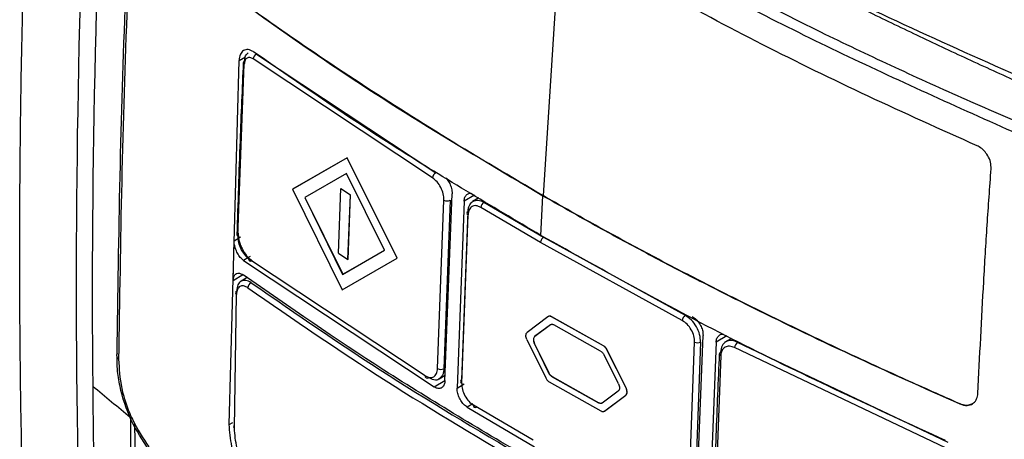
# Model space of a CAD drawing. Header units: millimetres. Extents: x -0.57 to 0.95, y -0.4 to 0.71.
# Tile 243 of 256: x 0.6676 to 0.7125, y 0.3849 to 0.404. Entities that reach past the tile are written whole.
import ezdxf

# ---------------------------------------------------------------- set-up
doc = ezdxf.new("R2010")
doc.units = ezdxf.units.MM
doc.layers.add('FORMAT', color=7, linetype='Continuous')

msp = doc.modelspace()

# ---------------------------------------------------------------- linework, layer by layer
at = {"layer": 'FORMAT', "color": 7, "linetype": 'Continuous', "lineweight": 25}
for p, q in [((0.692249, 0.407881), (0.69148, 0.395989)), ((0.677177, 0.385549), (0.677626, 0.402148)), ((0.677626, 0.402148), (0.67792, 0.402322)), ((0.686445, 0.396796), (0.67827, 0.40222)), ((0.678423, 0.402446), (0.686589, 0.397028)), ((0.677574, 0.394135), (0.677866, 0.401987)), ((0.682547, 0.397706), (0.68007, 0.396276)), ((0.682554, 0.39771), (0.680077, 0.396281)), ((0.682554, 0.39771), (0.682547, 0.397706)), ((0.684828, 0.393136), (0.682547, 0.397706)), ((0.684835, 0.39314), (0.682554, 0.39771)), ((0.682517, 0.396995), (0.68062, 0.395901)), ((0.684257, 0.3935), (0.682517, 0.396995)), ((0.680077, 0.396281), (0.68007, 0.396276)), ((0.68007, 0.396276), (0.682323, 0.39169)), ((0.682155, 0.393362), (0.682265, 0.396312)), ((0.682272, 0.396316), (0.682265, 0.396312)), ((0.682265, 0.396312), (0.682699, 0.396025)), ((0.682272, 0.396316), (0.682707, 0.396029)), ((0.68062, 0.395901), (0.682345, 0.392396)), ((0.680627, 0.395905), (0.682352, 0.3924)), ((0.682589, 0.393075), (0.682699, 0.396025)), ((0.682596, 0.393079), (0.682707, 0.396029)), ((0.682707, 0.396029), (0.682699, 0.396025)), ((0.686672, 0.388099), (0.68696, 0.395786)), ((0.687247, 0.395774), (0.686959, 0.38809)), ((0.687011, 0.387547), (0.687332, 0.396067)), ((0.688355, 0.396012), (0.687882, 0.395731)), ((0.688554, 0.395891), (0.688258, 0.395716)), ((0.691382, 0.394175), (0.691472, 0.395985)), ((0.69148, 0.395989), (0.691472, 0.395985)), ((0.687882, 0.395731), (0.68756, 0.387211)), ((0.691366, 0.39385), (0.688647, 0.395451)), ((0.688789, 0.395684), (0.691506, 0.394085)), ((0.687772, 0.387426), (0.688061, 0.395113)), ((0.687776, 0.387582), (0.688064, 0.395266)), ((0.677404, 0.393932), (0.6777, 0.394107)), ((0.691506, 0.394085), (0.697956, 0.390528)), ((0.677388, 0.393351), (0.677404, 0.393932)), ((0.682345, 0.392396), (0.684257, 0.3935)), ((0.682352, 0.3924), (0.684265, 0.393504)), ((0.697823, 0.39029), (0.691366, 0.39385)), ((0.677371, 0.392688), (0.677388, 0.393351)), ((0.678023, 0.393148), (0.67783, 0.393034)), ((0.678132, 0.393213), (0.678048, 0.393163)), ((0.686106, 0.387772), (0.678064, 0.393109)), ((0.682155, 0.393362), (0.682589, 0.393075)), ((0.682323, 0.39169), (0.684828, 0.393136)), ((0.682596, 0.393079), (0.682589, 0.393075)), ((0.684835, 0.39314), (0.684828, 0.393136)), ((0.677358, 0.392108), (0.677371, 0.392688)), ((0.67783, 0.393034), (0.686516, 0.387262)), ((0.677807, 0.392374), (0.677358, 0.392108)), ((0.677996, 0.392247), (0.677679, 0.39206)), ((0.682352, 0.3924), (0.682345, 0.392396)), ((0.677416, 0.385381), (0.677507, 0.391481)), ((0.691706, 0.390464), (0.690759, 0.389747)), ((0.691878, 0.390464), (0.691871, 0.390459)), ((0.694231, 0.389132), (0.691871, 0.390459)), ((0.694238, 0.389136), (0.691878, 0.390464)), ((0.691813, 0.390097), (0.691097, 0.389555)), ((0.69182, 0.390101), (0.691104, 0.389559)), ((0.694102, 0.388898), (0.691978, 0.390092)), ((0.691104, 0.389559), (0.691097, 0.389555)), ((0.69845, 0.38109), (0.69877, 0.38961)), ((0.69985, 0.389588), (0.699367, 0.389301)), ((0.700061, 0.389474), (0.699764, 0.389298)), ((0.690747, 0.389421), (0.691601, 0.387674)), ((0.691091, 0.389232), (0.691084, 0.389228)), ((0.691084, 0.389228), (0.691731, 0.387908)), ((0.691091, 0.389232), (0.691738, 0.387912)), ((0.694238, 0.389136), (0.694231, 0.389132)), ((0.698097, 0.38162), (0.698385, 0.389307)), ((0.698661, 0.389302), (0.698373, 0.381619)), ((0.699367, 0.389301), (0.699047, 0.380782)), ((0.709827, 0.384485), (0.700211, 0.389055)), ((0.709947, 0.384729), (0.700341, 0.389294)), ((0.694918, 0.387405), (0.694262, 0.38872)), ((0.694398, 0.388958), (0.694391, 0.388953)), ((0.695261, 0.387215), (0.694391, 0.388953)), ((0.695268, 0.387219), (0.694398, 0.388958)), ((0.699579, 0.388689), (0.699292, 0.381003)), ((0.686742, 0.387627), (0.68702, 0.387791)), ((0.691738, 0.387912), (0.691731, 0.387908)), ((0.691897, 0.387733), (0.691889, 0.387728)), ((0.691889, 0.387728), (0.694013, 0.386534)), ((0.691897, 0.387733), (0.69402, 0.386538)), ((0.686516, 0.387262), (0.687011, 0.387555)), ((0.68756, 0.387211), (0.687888, 0.387405)), ((0.691759, 0.387494), (0.694119, 0.386166)), ((0.695268, 0.387219), (0.695261, 0.387215)), ((0.69418, 0.38653), (0.694906, 0.387078)), ((0.694286, 0.386163), (0.695248, 0.386889)), ((0.694294, 0.386167), (0.695255, 0.386893)), ((0.695255, 0.386893), (0.695248, 0.386889)), ((0.688286, 0.386491), (0.688027, 0.386337)), ((0.688027, 0.386337), (0.691089, 0.384528)), ((0.691027, 0.384826), (0.688308, 0.386427)), ((0.69402, 0.386538), (0.694013, 0.386534)), ((0.710482, 0.386488), (0.710475, 0.386484)), ((0.694294, 0.386167), (0.694286, 0.386163)), ((0.673122, 0.371948), (0.672879, 0.385594)), ((0.677177, 0.385549), (0.677337, 0.385644))]:
    msp.add_line(p, q, dxfattribs=at)
for centre, radius, start, end in [((0.677902, 0.402057), 7.86557788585e-05, 106.457748, 242.731278), ((0.678556, 0.402192), 0.000286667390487, 117.500066, 174.335441), ((0.686745, 0.39677), 0.000301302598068, 121.138241, 174.985847), ((0.687116, 0.396067), 0.000321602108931, 241.142229, 294.204814), ((0.688951, 0.395426), 0.000305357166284, 122.081647, 175.154046), ((0.688089, 0.395189), 8.04786155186e-05, 107.669746, 249.998623), ((0.677619, 0.394212), 8.89618922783e-05, 181.616284, 240.004109), ((0.678161, 0.393095), 9.84196708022e-05, 172.050534, 299.873252), ((0.678315, 0.39176), 0.000285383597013, 117.421403, 175.449924), ((0.677547, 0.391553), 8.21414062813e-05, 108.133579, 241.16578), ((0.698146, 0.390266), 0.0003231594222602, 125.9119, 175.822505), ((0.698528, 0.389599), 0.0003249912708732, 243.875263, 294.027029), ((0.700538, 0.389032), 0.0003282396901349, 126.917699, 175.99401), ((0.672241, 0.388691), 0.0001943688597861, 152.150609, 239.075015), ((0.699598, 0.38877), 8.28308648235e-05, 109.262093, 256.97295), ((0.686197, 0.387756), 9.25117122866e-05, 169.927175, 308.169704), ((0.686823, 0.388375), 0.0003153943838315, 241.249108, 295.450213), ((0.687802, 0.387503), 8.28208024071e-05, 108.72532, 248.881941), ((0.688397, 0.38641), 9.06232590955e-05, 169.157973, 308.941171), ((0.677455, 0.385453), 8.16906999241e-05, 118.835865, 241.533265)]:
    msp.add_arc(centre, radius, start, end, dxfattribs=at)
for points, knots in [([(0.6685514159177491, 0.3647936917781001), (0.6683241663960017, 0.3682624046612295), (0.6680466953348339, 0.3735054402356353), (0.667803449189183, 0.3805730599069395), (0.667684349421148, 0.3859114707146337), (0.6676285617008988, 0.3912868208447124), (0.6676360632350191, 0.3966983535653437), (0.6677068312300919, 0.4021453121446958), (0.6678408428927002, 0.4076269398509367), (0.6680380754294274, 0.4131424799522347), (0.6682985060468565, 0.4186911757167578), (0.6686221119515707, 0.4242722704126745), (0.6689444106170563, 0.4289495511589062), (0.6692338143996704, 0.4327068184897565), (0.6694666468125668, 0.4355323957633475), (0.6697152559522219, 0.4383655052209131), (0.6699796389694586, 0.4412060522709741), (0.6702597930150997, 0.4440539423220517), (0.6705063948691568, 0.4464332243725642), (0.6707115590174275, 0.4483402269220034), (0.670869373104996, 0.4497722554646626), (0.6710311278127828, 0.4512060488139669), (0.6711415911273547, 0.4521630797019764), (0.6711974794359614, 0.4526418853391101)], [0, 0, 0, 0, 0.125, 0.1875, 0.25, 0.3125, 0.375, 0.4375, 0.5, 0.5625, 0.625, 0.6875, 0.75, 0.78125, 0.8125, 0.84375, 0.875, 0.90625, 0.9375, 0.953125, 0.96875, 0.984375, 1, 1, 1, 1]), ([(0.6720691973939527, 0.3887813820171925), (0.672147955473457, 0.3941655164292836), (0.6723054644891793, 0.4049332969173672), (0.673101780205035, 0.4160328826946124), (0.673499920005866, 0.4215824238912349)], [0, 0, 0, 0, 0.5000226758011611, 1, 1, 1, 1]), ([(0.6735703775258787, 0.4213391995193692), (0.6731724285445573, 0.4157865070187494), (0.6723765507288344, 0.4046814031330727), (0.6722196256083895, 0.3939096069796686), (0.6721411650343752, 0.3885238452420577)], [0, 0, 0, 0, 0.5000126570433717, 1, 1, 1, 1]), ([(0.6937502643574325, 0.4110552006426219), (0.6940963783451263, 0.410856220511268), (0.6947891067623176, 0.4104579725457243), (0.6958379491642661, 0.4098656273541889), (0.6968948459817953, 0.4092764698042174), (0.697960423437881, 0.4086909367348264), (0.6990344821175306, 0.4081089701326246), (0.7001170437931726, 0.4075306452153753), (0.7012080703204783, 0.4069560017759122), (0.7023075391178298, 0.4063850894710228), (0.7034154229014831, 0.4058179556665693), (0.704531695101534, 0.4052546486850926), (0.7056563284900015, 0.4046952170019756), (0.706789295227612, 0.4041397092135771), (0.7079305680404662, 0.40358817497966), (0.7090801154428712, 0.4030406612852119), (0.7102379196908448, 0.4024972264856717), (0.7114039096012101, 0.4019578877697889), (0.7125782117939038, 0.4014228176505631), (0.7137602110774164, 0.400891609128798), (0.7145542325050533, 0.4005414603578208), (0.71495151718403, 0.4003662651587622)], [0, 0, 0, 0, 0.0519599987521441, 0.1039951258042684, 0.1561053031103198, 0.2082904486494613, 0.2605504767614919, 0.3128852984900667, 0.3652948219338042, 0.4177789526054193, 0.4703375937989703, 0.5229706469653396, 0.5756780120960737, 0.6284595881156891, 0.6813152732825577, 0.7342449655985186, 0.7872485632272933, 0.8403259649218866, 0.8934770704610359, 0.9467017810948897, 0.9999999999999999, 0.9999999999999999, 0.9999999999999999, 0.9999999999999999]), ([(0.69385601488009, 0.4111162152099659), (0.6972453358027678, 0.4092305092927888), (0.7040238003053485, 0.4054591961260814), (0.7114964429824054, 0.40216677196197), (0.7152326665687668, 0.4005206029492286)], [0, 0, 0, 0, 0.500013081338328, 1, 1, 1, 1]), ([(0.6925282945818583, 0.4096157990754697), (0.6963269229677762, 0.4075167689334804), (0.7011206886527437, 0.4048678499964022), (0.707305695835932, 0.4019307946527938), (0.710543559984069, 0.4004502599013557), (0.7127799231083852, 0.399489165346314), (0.7139036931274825, 0.3990062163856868)], [0, 0, 0, 0, 0.5591214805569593, 0.7055960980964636, 0.8520623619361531, 1, 1, 1, 1]), ([(0.7136851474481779, 0.3985394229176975), (0.7122836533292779, 0.399164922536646), (0.7094803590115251, 0.4004160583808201), (0.70538828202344, 0.4023096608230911), (0.6995608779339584, 0.4051696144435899), (0.6953216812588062, 0.4075322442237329), (0.6923453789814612, 0.4091910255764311)], [0, 0, 0, 0, 0.1866506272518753, 0.3733420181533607, 0.5600290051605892, 1, 1, 1, 1]), ([(0.7112594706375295, 0.3982609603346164), (0.7095969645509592, 0.3990076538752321), (0.706271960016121, 0.4005010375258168), (0.6998330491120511, 0.403648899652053), (0.6952782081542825, 0.4061855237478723), (0.6922420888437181, 0.4078763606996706)], [0, 0, 0, 0, 0.2500553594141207, 0.5001095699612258, 1, 1, 1, 1]), ([(0.6749135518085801, 0.4068912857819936), (0.6767655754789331, 0.4055331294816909), (0.6802847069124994, 0.4029524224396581), (0.6858303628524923, 0.3993233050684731), (0.6895906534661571, 0.3970981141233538), (0.6914724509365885, 0.3959845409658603)], [0, 0, 0, 0, 0.3569015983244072, 0.6781682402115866, 1, 1, 1, 1]), ([(0.6914795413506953, 0.3959887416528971), (0.6900126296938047, 0.3968510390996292), (0.6870788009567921, 0.3985756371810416), (0.6828682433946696, 0.4012684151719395), (0.6787897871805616, 0.4040298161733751), (0.6762108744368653, 0.4059399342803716), (0.6749207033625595, 0.4068955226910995)], [0, 0, 0, 0, 0.2500291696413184, 0.500059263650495, 0.7498910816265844, 0.9999999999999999, 0.9999999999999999, 0.9999999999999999, 0.9999999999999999]), ([(0.6782983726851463, 0.4025357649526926), (0.6782529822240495, 0.4025641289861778), (0.6781642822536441, 0.4026195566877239), (0.6780001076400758, 0.4026621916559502), (0.6778233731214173, 0.4026273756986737), (0.6776685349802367, 0.402453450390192), (0.6776399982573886, 0.4022504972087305), (0.6776255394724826, 0.4021476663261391)], [0, 0, 0, 0, 0.1367654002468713, 0.2672607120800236, 0.5085095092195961, 0.7509750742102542, 0.9999999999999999, 0.9999999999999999, 0.9999999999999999, 0.9999999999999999]), ([(0.6778796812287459, 0.4021328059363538), (0.6778898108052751, 0.4022171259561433), (0.6779098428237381, 0.4023838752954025), (0.6780022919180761, 0.4024620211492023), (0.678047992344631, 0.4025006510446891)], [0, 0, 0, 0, 0.5056692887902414, 1, 1, 1, 1]), ([(0.6913817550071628, 0.3941745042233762), (0.6891009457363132, 0.3955239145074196), (0.684556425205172, 0.39821261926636), (0.6803791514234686, 0.4010983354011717), (0.6782983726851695, 0.4025357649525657)], [0, 0, 0, 0, 0.5018811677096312, 1, 1, 1, 1]), ([(0.6778213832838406, 0.4020615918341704), (0.677769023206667, 0.4008729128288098), (0.677653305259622, 0.3982458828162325), (0.6775734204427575, 0.3956376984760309), (0.6775296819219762, 0.3942096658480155)], [0, 0, 0, 0, 0.4524801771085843, 1, 1, 1, 1]), ([(0.678270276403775, 0.402220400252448), (0.6782201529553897, 0.4022479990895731), (0.6781199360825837, 0.4023031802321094), (0.6779881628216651, 0.4022776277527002), (0.6778922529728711, 0.4021733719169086), (0.6778747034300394, 0.4020494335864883), (0.6778659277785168, 0.4019874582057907)], [0, 0, 0, 0, 0.2500118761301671, 0.499873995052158, 0.7499119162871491, 0.9999999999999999, 0.9999999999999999, 0.9999999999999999, 0.9999999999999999]), ([(0.7118996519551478, 0.3972140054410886), (0.7118972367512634, 0.3973116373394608), (0.7118923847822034, 0.3975077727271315), (0.7117641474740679, 0.3978050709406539), (0.7115793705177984, 0.3980476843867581), (0.7114019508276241, 0.3981919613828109), (0.7112926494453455, 0.3982448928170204), (0.7112594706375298, 0.3982609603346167)], [0, 0, 0, 0, 0.2403105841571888, 0.4827664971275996, 0.6958507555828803, 0.9076744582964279, 1, 1, 1, 1]), ([(0.7112912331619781, 0.3869547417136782), (0.7113794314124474, 0.3886565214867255), (0.7115117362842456, 0.3912093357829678), (0.7117111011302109, 0.394640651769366), (0.711836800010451, 0.396356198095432), (0.7118996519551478, 0.3972140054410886)], [0, 0, 0, 0, 0.499947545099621, 0.7499638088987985, 1, 1, 1, 1]), ([(0.6869602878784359, 0.3957857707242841), (0.6869558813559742, 0.3958788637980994), (0.6869470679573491, 0.3960650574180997), (0.6868318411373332, 0.39636509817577), (0.6866582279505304, 0.3966324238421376), (0.686515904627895, 0.3967416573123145), (0.6864447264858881, 0.396796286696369)], [0, 0, 0, 0, 0.2498276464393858, 0.4996753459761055, 0.7497797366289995, 1, 1, 1, 1]), ([(0.6870497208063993, 0.3968044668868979), (0.6870933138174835, 0.3967510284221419), (0.6871846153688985, 0.3966391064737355), (0.6872814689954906, 0.3964248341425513), (0.687331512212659, 0.3962251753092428), (0.6873321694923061, 0.3961121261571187), (0.6873324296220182, 0.3960673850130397)], [0, 0, 0, 0, 0.2557820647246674, 0.535712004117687, 0.8162500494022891, 1, 1, 1, 1]), ([(0.6878821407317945, 0.3957313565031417), (0.6878905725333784, 0.3957944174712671), (0.6879074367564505, 0.3959205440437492), (0.6879995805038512, 0.3960440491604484), (0.6881143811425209, 0.3961046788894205), (0.6882040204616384, 0.3960880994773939), (0.6882409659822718, 0.3960812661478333)], [0, 0, 0, 0, 0.2704023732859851, 0.54082462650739, 0.8107474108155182, 1, 1, 1, 1]), ([(0.6882882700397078, 0.3957334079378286), (0.6883624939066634, 0.3957605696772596), (0.6885109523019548, 0.3958148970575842), (0.6886961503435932, 0.3957277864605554), (0.6887887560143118, 0.395684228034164)], [0, 0, 0, 0, 0.4999640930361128, 1, 1, 1, 1]), ([(0.6914724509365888, 0.3959845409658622), (0.6922207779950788, 0.3955573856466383), (0.6937176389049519, 0.3947029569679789), (0.6960085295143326, 0.3934587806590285), (0.6983322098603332, 0.3922391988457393), (0.7014781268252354, 0.3906482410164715), (0.7054901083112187, 0.3887122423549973), (0.7088127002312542, 0.3872269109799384), (0.7104749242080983, 0.3864838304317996)], [0, 0, 0, 0, 0.1249768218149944, 0.2499881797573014, 0.3749649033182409, 0.4999756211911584, 0.7498481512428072, 1, 1, 1, 1]), ([(0.7104820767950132, 0.3864880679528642), (0.7096485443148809, 0.3868577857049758), (0.7079812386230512, 0.3875973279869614), (0.7055220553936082, 0.3887284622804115), (0.7030937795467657, 0.3898779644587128), (0.7007007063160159, 0.3910487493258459), (0.69834181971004, 0.3922422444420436), (0.6960182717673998, 0.3934615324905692), (0.6937264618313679, 0.3947061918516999), (0.6922285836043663, 0.395561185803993), (0.6914795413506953, 0.3959887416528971)], [0, 0, 0, 0, 0.1249748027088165, 0.2499856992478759, 0.3749602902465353, 0.4999694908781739, 0.6248919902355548, 0.7498484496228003, 0.8749069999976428, 1, 1, 1, 1]), ([(0.6886466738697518, 0.3954512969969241), (0.6885735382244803, 0.3954845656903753), (0.6884272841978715, 0.3955510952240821), (0.6882364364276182, 0.3955073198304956), (0.6880983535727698, 0.3953620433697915), (0.6880736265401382, 0.3951962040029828), (0.6880612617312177, 0.3951132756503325)], [0, 0, 0, 0, 0.2499499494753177, 0.4998408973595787, 0.749894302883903, 1, 1, 1, 1]), ([(0.6880643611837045, 0.3952655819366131), (0.688069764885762, 0.3953241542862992), (0.6880802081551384, 0.3954373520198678), (0.6881448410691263, 0.3956128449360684), (0.6882323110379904, 0.3956863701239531), (0.6882882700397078, 0.3957334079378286)], [0, 0, 0, 0, 0.2786443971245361, 0.5385120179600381, 0.9999999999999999, 0.9999999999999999, 0.9999999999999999, 0.9999999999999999]), ([(0.6775741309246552, 0.3941350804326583), (0.6775793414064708, 0.3940422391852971), (0.6775897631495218, 0.3938565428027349), (0.6777013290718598, 0.3935532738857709), (0.6778646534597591, 0.3932807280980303), (0.6779972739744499, 0.3931663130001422), (0.6780635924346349, 0.3931090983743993)], [0, 0, 0, 0, 0.2499226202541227, 0.4998826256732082, 0.7499103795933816, 1, 1, 1, 1]), ([(0.6775881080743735, 0.3942839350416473), (0.6775941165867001, 0.3941777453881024), (0.6776034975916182, 0.3940119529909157), (0.6776788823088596, 0.3937637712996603), (0.6777853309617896, 0.3935144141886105), (0.6779664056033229, 0.3932251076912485), (0.6781356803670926, 0.393084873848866), (0.6782203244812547, 0.3930147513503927)], [0, 0, 0, 0, 0.2316906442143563, 0.3617353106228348, 0.5009366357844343, 0.7504484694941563, 1, 1, 1, 1]), ([(0.691505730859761, 0.3940846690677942), (0.691488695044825, 0.3940724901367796), (0.6914533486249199, 0.3940472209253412), (0.6914075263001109, 0.3939853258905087), (0.6913748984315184, 0.3939151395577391), (0.6913691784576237, 0.3938712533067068), (0.6913664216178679, 0.3938501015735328)], [0, 0, 0, 0, 0.2409836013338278, 0.5000000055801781, 0.7590164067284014, 1, 1, 1, 1]), ([(0.7098219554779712, 0.3848181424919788), (0.7066333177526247, 0.386282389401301), (0.7002247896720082, 0.3892252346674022), (0.6943390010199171, 0.3925193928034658), (0.691381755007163, 0.3941745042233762)], [0, 0, 0, 0, 0.4975616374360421, 1, 1, 1, 1]), ([(0.6778301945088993, 0.3930338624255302), (0.6777802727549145, 0.3930761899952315), (0.677680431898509, 0.3931608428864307), (0.6775500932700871, 0.3933575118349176), (0.6774541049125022, 0.3935782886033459), (0.6774067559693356, 0.3937787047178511), (0.6774045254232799, 0.393889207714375), (0.677403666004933, 0.393931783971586)], [0, 0, 0, 0, 0.2162968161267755, 0.4325821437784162, 0.6490223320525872, 0.8647700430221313, 1, 1, 1, 1]), ([(0.6773576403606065, 0.3921079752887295), (0.6773639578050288, 0.3921692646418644), (0.6773765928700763, 0.3922918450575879), (0.6774559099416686, 0.3924107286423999), (0.6775699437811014, 0.3924621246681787), (0.6776961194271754, 0.392443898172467), (0.6777794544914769, 0.3923918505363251), (0.6778134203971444, 0.3923706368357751)], [0, 0, 0, 0, 0.2130367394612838, 0.4260794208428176, 0.6391002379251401, 0.8529036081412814, 1, 1, 1, 1]), ([(0.6910714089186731, 0.3838646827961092), (0.6887578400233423, 0.3852353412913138), (0.6841458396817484, 0.3879676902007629), (0.6799196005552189, 0.3909062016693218), (0.6778134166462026, 0.3923706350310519)], [0, 0, 0, 0, 0.501641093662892, 0.9999999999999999, 0.9999999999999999, 0.9999999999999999, 0.9999999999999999]), ([(0.6780301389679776, 0.3917821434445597), (0.6779635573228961, 0.3918190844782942), (0.6778304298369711, 0.3918929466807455), (0.6776586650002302, 0.3918611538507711), (0.6775361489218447, 0.3917256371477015), (0.6775169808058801, 0.3915627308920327), (0.6775073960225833, 0.3914812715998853)], [0, 0, 0, 0, 0.2500104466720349, 0.4998864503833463, 0.7499243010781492, 1, 1, 1, 1]), ([(0.6777210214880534, 0.3920846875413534), (0.6776648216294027, 0.3920365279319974), (0.6775528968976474, 0.3919406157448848), (0.6775318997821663, 0.3917341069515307), (0.677521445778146, 0.3916312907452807)], [0, 0, 0, 0, 0.5021218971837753, 0.9999999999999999, 0.9999999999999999, 0.9999999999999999, 0.9999999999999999]), ([(0.6781831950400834, 0.3920128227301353), (0.6780972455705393, 0.3920600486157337), (0.6779253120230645, 0.3921545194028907), (0.6777891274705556, 0.3921079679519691), (0.6777210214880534, 0.3920846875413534)], [0, 0, 0, 0, 0.4998993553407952, 0.9999999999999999, 0.9999999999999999, 0.9999999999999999, 0.9999999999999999]), ([(0.6780301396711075, 0.3917821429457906), (0.6800995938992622, 0.3903527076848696), (0.6842384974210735, 0.3874938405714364), (0.6887412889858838, 0.3848301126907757), (0.6909926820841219, 0.3834982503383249)], [0, 0, 0, 0, 0.5000005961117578, 1, 1, 1, 1]), ([(0.6781831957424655, 0.3920128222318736), (0.680246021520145, 0.3905877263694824), (0.6843802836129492, 0.3877315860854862), (0.6888783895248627, 0.3850706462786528), (0.6911321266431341, 0.3837374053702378)], [0, 0, 0, 0, 0.4989586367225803, 1, 1, 1, 1]), ([(0.691870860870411, 0.3904593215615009), (0.6918554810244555, 0.3904669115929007), (0.691824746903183, 0.3904820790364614), (0.6917803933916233, 0.3904890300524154), (0.6917392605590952, 0.3904847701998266), (0.6917168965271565, 0.3904711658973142), (0.6917056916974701, 0.3904643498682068)], [0, 0, 0, 0, 0.2497602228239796, 0.4991051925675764, 0.7490416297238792, 1, 1, 1, 1]), ([(0.6918779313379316, 0.3904635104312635), (0.6918625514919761, 0.3904711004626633), (0.6918318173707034, 0.390486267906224), (0.6917874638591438, 0.3904932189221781), (0.6917463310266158, 0.3904889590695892), (0.691723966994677, 0.3904753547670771), (0.6917127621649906, 0.3904685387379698)], [0, 0, 0, 0, 0.2497602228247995, 0.4991051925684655, 0.7490416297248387, 1, 1, 1, 1]), ([(0.6986606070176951, 0.3893017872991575), (0.6986533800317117, 0.3894167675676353), (0.6986389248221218, 0.3896467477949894), (0.6984798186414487, 0.3900112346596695), (0.6982445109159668, 0.3903342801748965), (0.6980531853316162, 0.3904627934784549), (0.6979559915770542, 0.3905280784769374)], [0, 0, 0, 0, 0.249880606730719, 0.4998040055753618, 0.7458994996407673, 1, 1, 1, 1]), ([(0.6982782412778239, 0.3904687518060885), (0.6983361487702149, 0.3904318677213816), (0.6984519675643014, 0.3903580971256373), (0.6986027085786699, 0.3901760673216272), (0.6987132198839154, 0.3899663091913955), (0.6987683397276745, 0.389768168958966), (0.6987696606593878, 0.3896550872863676), (0.6987701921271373, 0.3896095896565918)], [0, 0, 0, 0, 0.2141280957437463, 0.4282702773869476, 0.6421212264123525, 0.8560099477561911, 1, 1, 1, 1]), ([(0.6918130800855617, 0.3900972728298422), (0.6918242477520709, 0.3901040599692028), (0.6918465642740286, 0.3901176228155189), (0.6918876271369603, 0.3901220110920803), (0.6919320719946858, 0.3901151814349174), (0.6919629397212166, 0.3900999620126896), (0.6919784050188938, 0.3900923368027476)], [0, 0, 0, 0, 0.2497649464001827, 0.4991091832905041, 0.7490445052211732, 1, 1, 1, 1]), ([(0.6983851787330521, 0.389306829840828), (0.6983800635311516, 0.3893994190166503), (0.6983698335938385, 0.3895845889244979), (0.6982439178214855, 0.3898786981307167), (0.6980546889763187, 0.3901370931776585), (0.6979004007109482, 0.3902389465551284), (0.6978232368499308, 0.3902898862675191)], [0, 0, 0, 0, 0.2498452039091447, 0.499667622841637, 0.7497698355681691, 1, 1, 1, 1]), ([(0.6907467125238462, 0.3894208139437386), (0.6907331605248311, 0.3894535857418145), (0.6907060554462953, 0.3895191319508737), (0.6906973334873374, 0.3896157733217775), (0.6907127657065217, 0.3896986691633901), (0.6907435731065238, 0.3897311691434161), (0.6907589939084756, 0.389747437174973)], [0, 0, 0, 0, 0.2498421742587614, 0.499704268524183, 0.7495744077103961, 1, 1, 1, 1]), ([(0.6910966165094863, 0.3895548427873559), (0.691081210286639, 0.3895386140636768), (0.6910503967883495, 0.3895061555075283), (0.6910349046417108, 0.3894233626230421), (0.6910435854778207, 0.3893266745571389), (0.6910707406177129, 0.3892610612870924), (0.6910843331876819, 0.3892282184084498)], [0, 0, 0, 0, 0.2498457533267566, 0.4997085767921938, 0.7495779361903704, 1, 1, 1, 1]), ([(0.6911036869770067, 0.3895590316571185), (0.6910882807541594, 0.3895428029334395), (0.6910574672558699, 0.389510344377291), (0.6910419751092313, 0.3894275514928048), (0.6910506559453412, 0.3893308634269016), (0.6910778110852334, 0.3892652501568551), (0.6910914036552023, 0.3892324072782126)], [0, 0, 0, 0, 0.2498457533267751, 0.4997085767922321, 0.7495779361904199, 1, 1, 1, 1]), ([(0.6993667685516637, 0.3893013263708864), (0.6993756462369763, 0.3893649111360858), (0.6993934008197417, 0.3894920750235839), (0.6994935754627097, 0.3896179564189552), (0.6995999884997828, 0.389680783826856), (0.6996768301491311, 0.3896728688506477), (0.6996968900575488, 0.389670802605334)], [0, 0, 0, 0, 0.2980024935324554, 0.5959785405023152, 0.8945281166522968, 0.9999999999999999, 0.9999999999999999, 0.9999999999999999, 0.9999999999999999]), ([(0.6943914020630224, 0.388953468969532), (0.6943810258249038, 0.3889723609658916), (0.6943602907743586, 0.3890101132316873), (0.6943207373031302, 0.3890598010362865), (0.6942771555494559, 0.3891024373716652), (0.6942462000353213, 0.3891219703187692), (0.694230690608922, 0.3891317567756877)], [0, 0, 0, 0, 0.2497639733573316, 0.4991084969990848, 0.7490418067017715, 1, 1, 1, 1]), ([(0.6943984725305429, 0.3889576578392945), (0.6943880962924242, 0.3889765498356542), (0.694367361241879, 0.3890143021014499), (0.6943278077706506, 0.3890639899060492), (0.6942842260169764, 0.389106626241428), (0.6942532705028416, 0.3891261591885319), (0.6942377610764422, 0.3891359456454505)], [0, 0, 0, 0, 0.2497639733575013, 0.4991084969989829, 0.7490418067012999, 1, 1, 1, 1]), ([(0.6998077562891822, 0.3893240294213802), (0.6997425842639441, 0.3892705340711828), (0.699612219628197, 0.3891635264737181), (0.6995842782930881, 0.3889533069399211), (0.6995703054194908, 0.3888481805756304)], [0, 0, 0, 0, 0.4999210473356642, 1, 1, 1, 1]), ([(0.7002107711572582, 0.3890547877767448), (0.7001314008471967, 0.3890847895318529), (0.6999726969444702, 0.3891447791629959), (0.6997669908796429, 0.3890908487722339), (0.6996189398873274, 0.3889389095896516), (0.699592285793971, 0.3887724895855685), (0.6995789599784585, 0.3886892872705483)], [0, 0, 0, 0, 0.2502241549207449, 0.500332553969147, 0.7501893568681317, 1, 1, 1, 1]), ([(0.7003410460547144, 0.3892942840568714), (0.7002574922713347, 0.3893284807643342), (0.7001214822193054, 0.3893841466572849), (0.6999405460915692, 0.3893821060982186), (0.6998538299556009, 0.3893441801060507), (0.6998077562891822, 0.3893240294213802)], [0, 0, 0, 0, 0.4274370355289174, 0.6957881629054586, 1, 1, 1, 1]), ([(0.6735114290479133, 0.3844021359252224), (0.6732270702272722, 0.3848346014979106), (0.6726547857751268, 0.3857049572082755), (0.6722277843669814, 0.3870408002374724), (0.6720709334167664, 0.3880177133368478), (0.6720722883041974, 0.3884362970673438), (0.6720728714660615, 0.3886164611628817)], [0, 0, 0, 0, 0.3427400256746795, 0.689779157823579, 0.8664767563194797, 1, 1, 1, 1]), ([(0.6941015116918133, 0.3888979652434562), (0.6941169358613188, 0.3888882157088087), (0.6941477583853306, 0.388868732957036), (0.6941912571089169, 0.3888262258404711), (0.6942308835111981, 0.3887764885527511), (0.6942516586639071, 0.3887385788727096), (0.6942620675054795, 0.3887195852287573)], [0, 0, 0, 0, 0.2497627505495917, 0.4991074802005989, 0.7490410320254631, 1, 1, 1, 1]), ([(0.6995119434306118, 0.3887758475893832), (0.699457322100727, 0.3875304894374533), (0.699344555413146, 0.3849594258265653), (0.6992653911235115, 0.3824060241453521), (0.6992245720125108, 0.3810894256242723)], [0, 0, 0, 0, 0.4843746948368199, 1, 1, 1, 1]), ([(0.6721411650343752, 0.3885238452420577), (0.6721616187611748, 0.388090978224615), (0.6721923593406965, 0.3874404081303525), (0.6724733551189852, 0.3864856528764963), (0.6728420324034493, 0.3855395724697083), (0.6732455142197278, 0.3849302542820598), (0.6735141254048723, 0.384524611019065)], [0, 0, 0, 0, 0.332518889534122, 0.4997535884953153, 0.666969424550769, 1, 1, 1, 1]), ([(0.6861060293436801, 0.3877723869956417), (0.6861777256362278, 0.3877383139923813), (0.6863210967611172, 0.3876701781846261), (0.6865066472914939, 0.387710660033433), (0.6866393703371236, 0.387852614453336), (0.6866608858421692, 0.388016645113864), (0.6866716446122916, 0.3880986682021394)], [0, 0, 0, 0, 0.2499639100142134, 0.4998530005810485, 0.7499028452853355, 1, 1, 1, 1]), ([(0.6867447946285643, 0.3876335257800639), (0.6867416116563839, 0.3876299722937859), (0.6866869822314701, 0.3875689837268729), (0.6865113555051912, 0.3875661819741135), (0.6863392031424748, 0.3876447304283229), (0.6862542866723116, 0.3876834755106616)], [0, 0, 0, 0, 0.0303985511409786, 0.5217310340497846, 1, 1, 1, 1]), ([(0.686958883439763, 0.3880903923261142), (0.6869547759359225, 0.388035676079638), (0.6869466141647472, 0.3879269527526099), (0.6868887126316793, 0.3877514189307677), (0.6868013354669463, 0.3876798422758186), (0.6867447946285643, 0.3876335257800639)], [0, 0, 0, 0, 0.2633759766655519, 0.523338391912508, 1, 1, 1, 1]), ([(0.6916007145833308, 0.387673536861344), (0.6916108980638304, 0.3876545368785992), (0.6916312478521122, 0.3876165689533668), (0.6916702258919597, 0.3875665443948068), (0.6917132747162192, 0.3875235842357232), (0.6917439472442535, 0.3875038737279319), (0.6917593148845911, 0.3874939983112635)], [0, 0, 0, 0, 0.2497654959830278, 0.4991098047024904, 0.7490425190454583, 1, 1, 1, 1]), ([(0.6918894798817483, 0.3877283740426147), (0.6918741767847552, 0.3877381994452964), (0.6918435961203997, 0.3877578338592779), (0.6918005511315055, 0.3878006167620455), (0.6917614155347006, 0.3878506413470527), (0.691740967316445, 0.3878887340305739), (0.6917307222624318, 0.3879078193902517)], [0, 0, 0, 0, 0.2497615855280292, 0.49910650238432, 0.7490401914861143, 1, 1, 1, 1]), ([(0.691896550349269, 0.3877325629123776), (0.6918812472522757, 0.3877423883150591), (0.6918506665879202, 0.3877620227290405), (0.691807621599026, 0.3878048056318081), (0.6917684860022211, 0.3878548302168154), (0.6917480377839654, 0.3878929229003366), (0.6917377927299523, 0.3879120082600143)], [0, 0, 0, 0, 0.2497615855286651, 0.4991065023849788, 0.7490401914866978, 1, 1, 1, 1]), ([(0.6870107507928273, 0.3875473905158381), (0.6870036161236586, 0.3874853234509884), (0.6869893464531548, 0.3873611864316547), (0.686901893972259, 0.3872378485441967), (0.6867768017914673, 0.3871813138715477), (0.6866403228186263, 0.387194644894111), (0.6865512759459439, 0.3872424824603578), (0.6865158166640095, 0.387261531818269)], [0, 0, 0, 0, 0.2147119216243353, 0.4294338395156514, 0.64391931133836, 0.8582054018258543, 1, 1, 1, 1]), ([(0.6877724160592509, 0.3874260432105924), (0.6877784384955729, 0.3873338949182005), (0.687790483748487, 0.3871495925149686), (0.6879112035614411, 0.3868526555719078), (0.6880900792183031, 0.3865884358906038), (0.6882350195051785, 0.3864808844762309), (0.6883075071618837, 0.3864270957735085)], [0, 0, 0, 0, 0.2498263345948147, 0.4996684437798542, 0.7497737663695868, 1, 1, 1, 1]), ([(0.6949183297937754, 0.3874050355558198), (0.6949321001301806, 0.3873723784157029), (0.6949596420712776, 0.3873070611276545), (0.694968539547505, 0.3872105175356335), (0.6949529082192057, 0.3871275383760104), (0.6949216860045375, 0.3870948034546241), (0.6949060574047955, 0.3870784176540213)], [0, 0, 0, 0, 0.2498371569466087, 0.4996973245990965, 0.7495683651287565, 1, 1, 1, 1]), ([(0.6952554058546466, 0.3868927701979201), (0.695271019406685, 0.3869091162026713), (0.6953022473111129, 0.3869418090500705), (0.6953179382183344, 0.3870246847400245), (0.6953090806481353, 0.387121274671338), (0.6952814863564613, 0.387186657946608), (0.6952676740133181, 0.3872193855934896)], [0, 0, 0, 0, 0.2498503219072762, 0.499713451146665, 0.7495811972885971, 1, 1, 1, 1]), ([(0.688027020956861, 0.3863371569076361), (0.6879728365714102, 0.3863764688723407), (0.6878644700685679, 0.3864550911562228), (0.6877225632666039, 0.3866429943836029), (0.6876175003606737, 0.3868567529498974), (0.6875642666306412, 0.3870553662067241), (0.6875614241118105, 0.38716701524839), (0.6875602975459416, 0.3872112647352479)], [0, 0, 0, 0, 0.2145511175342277, 0.4290932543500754, 0.6438554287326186, 0.8588504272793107, 1, 1, 1, 1]), ([(0.6952483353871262, 0.3868885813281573), (0.6952639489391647, 0.3869049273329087), (0.6952951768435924, 0.3869376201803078), (0.695310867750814, 0.3870204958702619), (0.695302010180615, 0.3871170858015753), (0.6952744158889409, 0.3871824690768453), (0.6952606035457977, 0.3872151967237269)], [0, 0, 0, 0, 0.2498503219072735, 0.4997134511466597, 0.7495811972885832, 1, 1, 1, 1]), ([(0.7104749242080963, 0.3864838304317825), (0.7105872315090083, 0.3864496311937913), (0.7108018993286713, 0.3863842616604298), (0.7110607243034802, 0.386473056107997), (0.7112264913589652, 0.3866527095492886), (0.7112817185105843, 0.3868329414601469), (0.7112900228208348, 0.3869392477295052), (0.7112912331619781, 0.3869547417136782)], [0, 0, 0, 0, 0.2761987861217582, 0.5279353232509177, 0.7470136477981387, 0.9631276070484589, 1, 1, 1, 1]), ([(0.6941797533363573, 0.3865301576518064), (0.694168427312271, 0.3865232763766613), (0.6941457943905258, 0.3865095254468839), (0.6941042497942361, 0.3865048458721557), (0.6940593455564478, 0.38651140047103), (0.6940282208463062, 0.3865264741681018), (0.6940126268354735, 0.3865340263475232)], [0, 0, 0, 0, 0.2497658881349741, 0.499109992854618, 0.7490455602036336, 1, 1, 1, 1]), ([(0.6941868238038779, 0.386534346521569), (0.6941754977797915, 0.3865274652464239), (0.6941528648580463, 0.3865137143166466), (0.6941113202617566, 0.3865090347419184), (0.6940664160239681, 0.3865155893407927), (0.6940352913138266, 0.3865306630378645), (0.694019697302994, 0.3865382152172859)], [0, 0, 0, 0, 0.2497658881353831, 0.4991099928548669, 0.749045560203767, 1, 1, 1, 1]), ([(0.7110416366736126, 0.3864955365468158), (0.7109871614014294, 0.3864675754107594), (0.7108651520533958, 0.3864049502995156), (0.7106618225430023, 0.3864201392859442), (0.7105283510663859, 0.3864705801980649), (0.7104820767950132, 0.3864880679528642)], [0, 0, 0, 0, 0.345110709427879, 0.7729513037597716, 1, 1, 1, 1]), ([(0.6941191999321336, 0.3861664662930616), (0.6941347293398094, 0.3861589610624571), (0.6941657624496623, 0.3861439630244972), (0.6942106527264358, 0.3861373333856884), (0.694252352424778, 0.3861419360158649), (0.694275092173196, 0.3861557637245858), (0.6942864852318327, 0.3861626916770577)], [0, 0, 0, 0, 0.249758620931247, 0.499103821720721, 0.74904121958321, 1, 1, 1, 1]), ([(0.6790712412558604, 0.3817407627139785), (0.6788257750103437, 0.3819495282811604), (0.6783350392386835, 0.3823668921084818), (0.6777960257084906, 0.3832171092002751), (0.6774741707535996, 0.3839571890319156), (0.6772350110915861, 0.3847123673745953), (0.6771995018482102, 0.3852206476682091), (0.6771765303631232, 0.385549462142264)], [0, 0, 0, 0, 0.245764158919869, 0.4913313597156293, 0.629239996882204, 0.7601495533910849, 0.9999999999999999, 0.9999999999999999, 0.9999999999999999, 0.9999999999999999]), ([(0.679060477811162, 0.3820790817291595), (0.6788425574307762, 0.3822634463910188), (0.6784067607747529, 0.3826321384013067), (0.6778625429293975, 0.3835103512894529), (0.6774840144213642, 0.3844870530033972), (0.6774384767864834, 0.3850833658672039), (0.6774157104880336, 0.3853814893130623)], [0, 0, 0, 0, 0.2500878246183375, 0.5001250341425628, 0.7500901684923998, 1, 1, 1, 1])]:
    msp.add_open_spline(points, degree=3, knots=knots, dxfattribs=at)
for points in [[(0.6736586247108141, 0.4502151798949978), (0.6710761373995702, 0.427760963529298), (0.6699377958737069, 0.405903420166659), (0.6702578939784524, 0.3849169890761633)], [(0.6743935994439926, 0.4497921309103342), (0.6719265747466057, 0.4283329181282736), (0.6707748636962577, 0.4074169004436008), (0.6709574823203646, 0.3872868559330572)], [(0.6726904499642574, 0.3858589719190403), (0.6721061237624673, 0.3863320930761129), (0.6715284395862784, 0.3868080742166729), (0.670957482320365, 0.3872868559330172)], [(0.6709574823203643, 0.3872868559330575), (0.6709659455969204, 0.3863540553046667), (0.6709772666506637, 0.3854229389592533), (0.6709914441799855, 0.3844935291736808)], [(0.6730270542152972, 0.3718960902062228), (0.6728395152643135, 0.3765042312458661), (0.6727266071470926, 0.3811591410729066), (0.6726904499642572, 0.3858589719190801)], [(0.6702578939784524, 0.3849169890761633), (0.6703691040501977, 0.377618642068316), (0.6706563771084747, 0.3704254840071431), (0.6711192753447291, 0.3633484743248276)]]:
    msp.add_open_spline(points, degree=3, dxfattribs=at)

doc.saveas('drawing.dxf')
